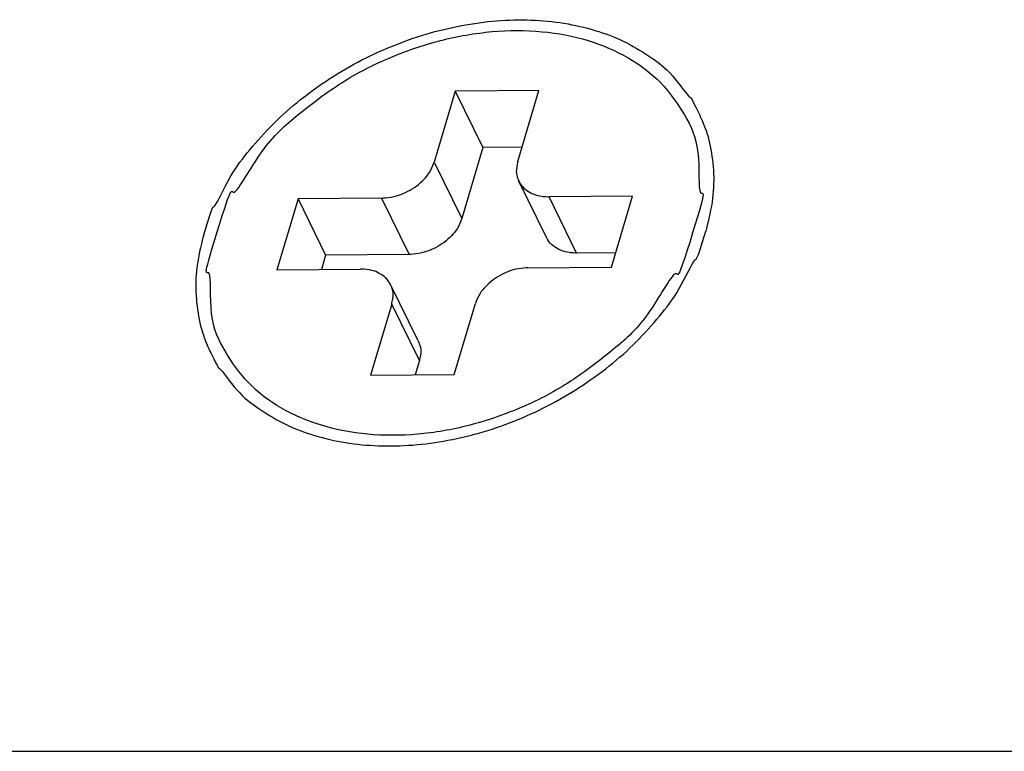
# Model space of a CAD drawing. Header units: millimetres. Extents: x -78 to 141, y 20 to 129.
# Tile 62 of 114: x 35 to 52, y 95 to 107. Entities that reach past the tile are written whole.
import ezdxf

# ---------------------------------------------------------------- set-up
doc = ezdxf.new("R2010")
doc.units = ezdxf.units.MM
doc.header["$LTSCALE"] = 16.335
doc.layers.get('0').update_dxf_attribs({"linetype": 'CONTINUOUS'})

msp = doc.modelspace()

# ---------------------------------------------------------------- linework, layer by layer
at = {"color": 7, "linetype": 'Continuous'}
for p, q in [((42.357, 106.179), (41.988, 104.943)), ((43.813, 106.189), (42.357, 106.179)), ((42.357, 106.179), (42.838, 105.198)), ((43.444, 104.954), (43.813, 106.189)), ((42.838, 105.198), (42.469, 103.962)), ((43.518, 105.203), (42.838, 105.198)), ((41.988, 104.943), (42.469, 103.962)), ((43.945, 103.631), (43.464, 104.612)), ((39.619, 104.309), (39.25, 103.073)), ((41.075, 104.32), (39.619, 104.309)), ((39.619, 104.309), (40.1, 103.328)), ((41.075, 104.32), (41.556, 103.339)), ((45.444, 104.353), (43.988, 104.342)), ((44.469, 103.361), (43.988, 104.342)), ((45.075, 103.117), (45.444, 104.353)), ((45.149, 103.366), (44.469, 103.361)), ((40.1, 103.328), (40.026, 103.079)), ((41.556, 103.339), (40.1, 103.328)), ((39.25, 103.073), (40.706, 103.084)), ((43.619, 103.106), (45.075, 103.117)), ((41.711, 101.833), (41.23, 102.814)), ((41.25, 102.472), (40.881, 101.236)), ((41.731, 101.491), (41.25, 102.472)), ((42.337, 101.247), (42.706, 102.483)), ((41.731, 101.491), (41.657, 101.242)), ((40.881, 101.236), (42.337, 101.247)), ((24.304, 94.693), (67.455, 94.693))]:
    msp.add_line(p, q, dxfattribs=at)
for points, knots in [([(37.978, 103.68), (38.154, 104.269), (38.102, 103.996), (38.45, 104.752), (38.772, 105.156), (39.187, 105.627), (39.653, 106.036), (40.17, 106.41), (40.727, 106.732), (41.314, 106.998), (41.921, 107.204), (42.535, 107.345), (43.146, 107.42), (43.742, 107.425), (44.313, 107.363), (44.85, 107.23), (45.337, 107.039), (45.781, 106.761), (46.12, 106.509), (46.494, 105.964), (46.433, 106.128), (46.595, 105.797)], [0, 0, 0, 0, 0.171195, 0.350148, 0.536505, 0.729433, 0.927715, 1.129851, 1.33414, 1.53878, 1.741952, 1.941907, 2.137055, 2.326059, 2.507928, 2.682114, 2.8486, 3.007981, 3.161495, 3.310981, 3.413412, 3.413412, 3.413412, 3.413412]), ([(38.206, 103.713), (38.5, 104.664), (38.389, 104.097), (39.014, 105.262), (39.606, 105.766), (40.372, 106.357), (41.204, 106.78), (42.087, 107.083), (42.981, 107.239), (43.851, 107.243), (44.658, 107.093), (45.367, 106.792), (45.953, 106.359), (46.369, 105.763), (46.636, 105.197), (46.559, 104.113), (46.761, 104.598), (46.488, 103.713)], [0, 0, 0, 0, 0.244408, 0.513359, 0.80116, 1.099013, 1.397992, 1.693266, 1.9815, 2.25756, 2.516003, 2.756447, 2.983476, 3.203428, 3.421914, 3.643966, 3.871503, 3.871503, 3.871503, 3.871503]), ([(46.595, 105.797), (46.609, 105.769), (46.712, 105.546), (46.806, 105.23), (46.866, 104.731), (46.845, 104.267), (46.749, 103.856), (46.716, 103.746)], [0, 0, 0, 0, 0.0454654, 0.1939969, 0.3457155, 0.50266, 0.6663096, 0.6663096, 0.6663096, 0.6663096]), ([(41.075, 104.32), (41.096, 104.32), (41.262, 104.332), (41.407, 104.379), (41.573, 104.454), (41.715, 104.55), (41.839, 104.673), (41.927, 104.784), (41.982, 104.925), (41.988, 104.943)], [0, 0, 0, 0, 0.0530873, 0.1082301, 0.1642023, 0.219668, 0.273358, 0.3242478, 0.3717442, 0.3717442, 0.3717442, 0.3717442]), ([(43.444, 104.954), (43.443, 104.949), (43.413, 104.796), (43.42, 104.721), (43.463, 104.615), (43.464, 104.612)], [0, 0, 0, 0, 0.0441267, 0.0856561, 0.1108914, 0.1108914, 0.1108914, 0.1108914]), ([(43.464, 104.612), (43.466, 104.609), (43.508, 104.531), (43.568, 104.472), (43.696, 104.392), (43.814, 104.35), (43.977, 104.342), (43.988, 104.342)], [0, 0, 0, 0, 0.0152825, 0.0563796, 0.099771, 0.1464149, 0.1965099, 0.1965099, 0.1965099, 0.1965099]), ([(42.469, 103.962), (42.464, 103.945), (42.408, 103.804), (42.32, 103.693), (42.196, 103.57), (42.054, 103.473), (41.888, 103.398), (41.743, 103.352), (41.577, 103.339), (41.556, 103.339)], [0, 0, 0, 0, 0.0474964, 0.0983862, 0.1520761, 0.2075419, 0.2635141, 0.3186569, 0.3717442, 0.3717442, 0.3717442, 0.3717442]), ([(46.488, 103.713), (46.194, 102.762), (46.305, 103.329), (45.68, 102.163), (45.088, 101.66), (44.322, 101.069), (43.49, 100.646), (42.607, 100.342), (41.713, 100.187), (40.843, 100.183), (40.036, 100.332), (39.327, 100.633), (38.741, 101.067), (38.325, 101.662), (38.058, 102.228), (38.135, 103.313), (37.933, 102.828), (38.206, 103.713)], [0, 0, 0, 0, 0.244408, 0.513359, 0.80116, 1.099013, 1.397992, 1.693266, 1.9815, 2.25756, 2.516003, 2.756447, 2.983476, 3.203428, 3.421914, 3.643966, 3.871503, 3.871503, 3.871503, 3.871503]), ([(38.099, 101.628), (38.261, 101.298), (38.2, 101.462), (38.574, 100.917), (38.913, 100.665), (39.357, 100.387), (39.844, 100.196), (40.381, 100.063), (40.952, 100.001), (41.548, 100.006), (42.159, 100.08), (42.773, 100.222), (43.38, 100.427), (43.967, 100.694), (44.524, 101.016), (45.041, 101.389), (45.507, 101.799), (45.922, 102.27), (46.244, 102.674), (46.592, 103.43), (46.54, 103.157), (46.716, 103.746)], [0, 0, 0, 0, 0.102431, 0.251917, 0.405431, 0.564813, 0.731299, 0.905484, 1.087353, 1.276358, 1.471506, 1.67146, 1.874632, 2.079272, 2.283562, 2.485697, 2.68398, 2.876907, 3.063264, 3.242217, 3.413412, 3.413412, 3.413412, 3.413412]), ([(37.978, 103.68), (37.945, 103.57), (37.849, 103.159), (37.828, 102.695), (37.888, 102.196), (37.982, 101.88), (38.085, 101.657), (38.099, 101.628)], [0, 0, 0, 0, 0.1636495, 0.320594, 0.4723126, 0.6208441, 0.6663096, 0.6663096, 0.6663096, 0.6663096]), ([(44.469, 103.361), (44.459, 103.361), (44.295, 103.37), (44.177, 103.411), (44.049, 103.492), (43.989, 103.55), (43.947, 103.628), (43.945, 103.631)], [0, 0, 0, 0, 0.050095, 0.096739, 0.1401303, 0.1812274, 0.1965099, 0.1965099, 0.1965099, 0.1965099]), ([(41.23, 102.814), (41.228, 102.817), (41.186, 102.895), (41.126, 102.954), (40.998, 103.034), (40.88, 103.075), (40.717, 103.084), (40.706, 103.084)], [0, 0, 0, 0, 0.0152825, 0.0563796, 0.099771, 0.1464149, 0.1965099, 0.1965099, 0.1965099, 0.1965099]), ([(43.619, 103.106), (43.598, 103.106), (43.432, 103.094), (43.287, 103.047), (43.121, 102.972), (42.979, 102.875), (42.855, 102.752), (42.767, 102.641), (42.712, 102.501), (42.706, 102.483)], [0, 0, 0, 0, 0.0530873, 0.1082301, 0.1642023, 0.219668, 0.273358, 0.3242478, 0.3717442, 0.3717442, 0.3717442, 0.3717442]), ([(41.25, 102.472), (41.251, 102.477), (41.281, 102.63), (41.274, 102.704), (41.231, 102.811), (41.23, 102.814)], [0, 0, 0, 0, 0.0441267, 0.0856561, 0.1108914, 0.1108914, 0.1108914, 0.1108914]), ([(41.711, 101.833), (41.712, 101.831), (41.755, 101.724), (41.763, 101.649), (41.733, 101.496), (41.731, 101.491)], [0, 0, 0, 0, 0.0252354, 0.0667647, 0.1108914, 0.1108914, 0.1108914, 0.1108914])]:
    msp.add_open_spline(points, degree=3, knots=knots, dxfattribs=at)

doc.saveas('drawing.dxf')
